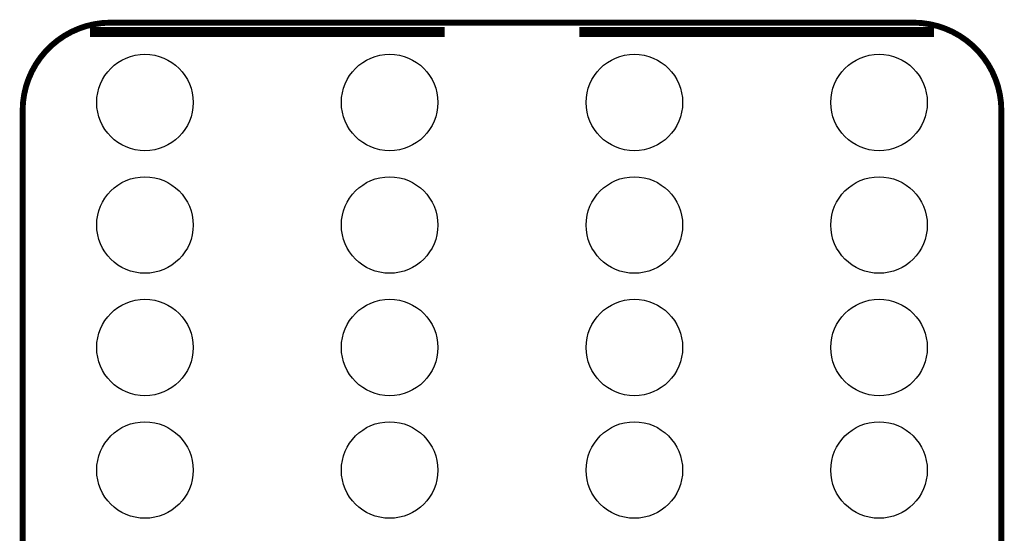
# Model space of a CAD drawing. Extents: x -1.3 to 24.2, y -3.9 to 53.4.
# Tile 34 of 34: x -1.3 to 24.2, y 40.1 to 53.4. Entities that reach past the tile are written whole.
import ezdxf

# ---------------------------------------------------------------- set-up
doc = ezdxf.new("R2010")
doc.units = 0
doc.layers.get('0').update_dxf_attribs({"linetype": 'CONTINUOUS'})
for name, color, linetype in [('HALL_CURRENT_23_CLICK_V101_GKO', 5, 'CONTINUOUS'), ('HALL_CURRENT_23_CLICK_V101_GTO', 14, 'CONTINUOUS'), ('HALL_CURRENT_23_CLICK_V101_GTS', 12, 'CONTINUOUS')]:
    doc.layers.add(name, color=color, linetype=linetype)

# ---------------------------------------------------------------- blocks, each defined once
blk = doc.blocks.new('ROUND_24')
blk.add_circle((0, 0), 1.252)

msp = doc.modelspace()

# ---------------------------------------------------------------- linework, layer by layer
at = {"layer": 'HALL_CURRENT_23_CLICK_V101_GKO', "const_width": 0.1524}
for points in [[(1.016, 53.34, 0.4142136), (-1.27, 51.054)], [(24.13, 51.054, 0.4142136), (21.844, 53.34)]]:
    msp.add_lwpolyline(points, format="xyb", dxfattribs=at)
for points in [[(1.016, 53.34), (21.844, 53.34)], [(-1.27, -3.81), (-1.27, 51.054)], [(24.13, -1.27), (24.13, 51.054)]]:
    msp.add_lwpolyline(points, dxfattribs=at)
at = {"layer": 'HALL_CURRENT_23_CLICK_V101_GTO', "const_width": 0.254}
for points in [[(0.48006, 53.09616), (9.67994, 53.09616)], [(13.18006, 53.09616), (22.37994, 53.09616)]]:
    msp.add_lwpolyline(points, dxfattribs=at)

# ---------------------------------------------------------------- block references
at = {"layer": 'HALL_CURRENT_23_CLICK_V101_GTS'}
for p in [(1.905, 51.26736), (8.255, 51.26736), (14.605, 51.26736), (20.955, 51.26736), (1.905, 48.08728), (8.255, 48.08728), (14.605, 48.08728), (20.955, 48.08728), (1.905, 44.9072), (8.255, 44.9072), (14.605, 44.9072), (20.955, 44.9072), (1.905, 41.72712), (8.255, 41.72712), (14.605, 41.72712), (20.955, 41.72712)]:
    msp.add_blockref('ROUND_24', p, dxfattribs=at)

doc.saveas('drawing.dxf')
